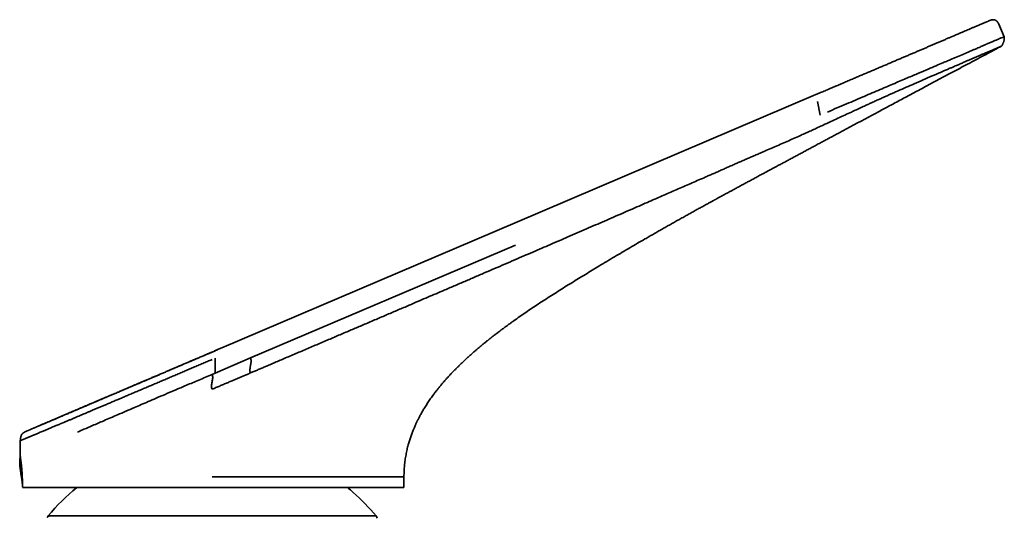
# Model space of a CAD drawing. Header units: millimetres. Extents: x 8 to 778, y 12 to 779.
# Tile 16 of 17: x 567 to 669, y 727 to 779. Entities that reach past the tile are written whole.
import ezdxf

# ---------------------------------------------------------------- set-up
doc = ezdxf.new("R2010")
doc.units = ezdxf.units.MM

msp = doc.modelspace()

# ---------------------------------------------------------------- linework, layer by layer
at = {"color": 7, "linetype": 'Continuous', "lineweight": 35}
for p, q in [((668.81, 778.18), (669.37, 776.87)), ((618.41, 757.48), (649.74, 770.83)), ((649.9, 770.12), (650.2, 768.7)), ((587.81, 744.44), (618.41, 757.48)), ((618.42, 755.16), (590.81, 743.39)), ((587.35, 744.25), (587.05, 744.12)), ((586.8, 744.01), (586.8, 744.01)), ((590.81, 743.39), (587.1, 741.81)), ((587.1, 741.81), (587.1, 743.36)), ((587.1, 741.81), (586.8, 741.68)), ((567.72, 735.88), (567.77, 735.9)), ((566.8, 734.77), (566.8, 733.14)), ((606.8, 731), (606.8, 729.89)), ((567.02, 730.2), (567.02, 730.2)), ((606.8, 729.89), (600.91, 729.89))]:
    msp.add_line(p, q, dxfattribs=at)
at = {"color": 7, "linetype": 'Continuous', "lineweight": 35, "flags": 128}
msp.add_lwpolyline([(567.04, 729.89), (567.04, 729.89), (567.04, 729.89)], dxfattribs=at)
at = {"color": 7, "linetype": 'Continuous', "lineweight": 35}
for centre, radius, start, end in [((567.04, 729.89), 0.000115, 92.9797, 135.7696), ((586.8, 712.69), 22.25, 129.3528, 140.2041), ((586.8, 712.69), 22.25, 48.6133, 50.6419), ((586.8, 712.69), 22.25, 39.7959, 48.6133), ((603.51, 726.61), 0.5, 9.0782, 39.7972)]:
    msp.add_arc(centre, radius, start, end, dxfattribs=at)
for points, knots in [([(649.74, 770.83), (649.9, 770.9), (650.22, 771.04), (650.7, 771.24), (651.18, 771.44), (651.66, 771.65), (652.14, 771.85), (652.61, 772.05), (653.08, 772.26), (653.54, 772.45), (653.98, 772.64), (654.4, 772.82), (654.82, 772.99), (655.23, 773.17), (655.64, 773.34), (656.05, 773.52), (656.45, 773.69), (656.86, 773.86), (657.26, 774.03), (657.65, 774.2), (658.04, 774.37), (658.42, 774.53), (658.8, 774.69), (659.17, 774.85), (659.53, 775), (659.9, 775.16), (660.26, 775.31), (660.62, 775.46), (660.97, 775.61), (661.31, 775.76), (661.65, 775.9), (661.98, 776.04), (662.32, 776.19), (662.66, 776.34), (663.01, 776.48), (663.34, 776.63), (663.63, 776.75), (663.87, 776.85), (664.06, 776.93), (664.25, 777.01), (664.44, 777.09), (664.66, 777.19), (664.91, 777.29), (665.18, 777.41), (665.44, 777.52), (665.66, 777.61), (665.84, 777.69), (665.98, 777.75), (666.12, 777.81), (666.26, 777.87), (666.41, 777.93), (666.57, 778), (666.73, 778.07), (666.89, 778.14), (667.03, 778.2), (667.17, 778.26), (667.29, 778.31), (667.4, 778.35), (667.5, 778.4), (667.59, 778.43), (667.66, 778.47), (667.73, 778.5), (667.78, 778.52), (667.82, 778.54), (667.85, 778.55), (667.87, 778.56), (667.87, 778.56), (667.87, 778.56)], [0, 0, 0, 0, 0.0175415, 0.0350522, 0.0525421, 0.0700214, 0.0875003, 0.1049888, 0.1224971, 0.1400816, 0.1558424, 0.1715713, 0.1872758, 0.2029635, 0.218642, 0.2343189, 0.2500019, 0.2657932, 0.2815367, 0.2972404, 0.3129122, 0.3285602, 0.3439134, 0.3592591, 0.374605, 0.3901383, 0.4059372, 0.4216871, 0.4373965, 0.4530745, 0.4687297, 0.4843711, 0.5000077, 0.5176665, 0.5352507, 0.5527734, 0.570248, 0.5812136, 0.5921689, 0.6031173, 0.6140621, 0.6250067, 0.6426622, 0.6602419, 0.6777605, 0.6952327, 0.7061983, 0.7171552, 0.728107, 0.7390575, 0.7500105, 0.7657479, 0.7814306, 0.7970697, 0.8126768, 0.8282632, 0.8438404, 0.8594199, 0.8750131, 0.8907037, 0.9063518, 0.9219692, 0.9375679, 0.95316, 0.9687572, 0.9843717, 1, 1, 1, 1]), ([(668.81, 778.18), (668.8, 778.2), (668.79, 778.23), (668.77, 778.27), (668.75, 778.3), (668.73, 778.33), (668.72, 778.36), (668.71, 778.37), (668.7, 778.39), (668.69, 778.4), (668.67, 778.42), (668.66, 778.43), (668.64, 778.46), (668.61, 778.49), (668.56, 778.53), (668.5, 778.57), (668.43, 778.6), (668.37, 778.62), (668.3, 778.64), (668.23, 778.64), (668.18, 778.64), (668.14, 778.63), (668.11, 778.63), (668.08, 778.62), (668.05, 778.62), (668.02, 778.61), (667.98, 778.6), (667.93, 778.58), (667.89, 778.57), (667.87, 778.56)], [0, 0, 0, 0, 0.042839, 0.085169, 0.120349, 0.152073, 0.176069, 0.19278, 0.206465, 0.22119, 0.236917, 0.253611, 0.271217, 0.322176, 0.37864, 0.440345, 0.502041, 0.561994, 0.621156, 0.68015, 0.736074, 0.762265, 0.787183, 0.810751, 0.834004, 0.863366, 0.900329, 0.945582, 1, 1, 1, 1]), ([(650.94, 769.01), (651.61, 769.3), (652.9, 769.85), (654.75, 770.63), (656.42, 771.35), (657.93, 771.99), (659.26, 772.56), (660.42, 773.05), (661.41, 773.47), (662.25, 773.83), (662.92, 774.12), (663.44, 774.34), (663.76, 774.47), (663.94, 774.55), (664.03, 774.59), (664.1, 774.62), (664.18, 774.65), (664.24, 774.68), (664.75, 774.89), (665.26, 775.11), (665.76, 775.33), (665.92, 775.39), (666.07, 775.46), (666.22, 775.52), (666.37, 775.58), (666.55, 775.66), (666.81, 775.77), (667.06, 775.88), (667.28, 775.97), (667.43, 776.04), (667.6, 776.11), (667.77, 776.18), (667.94, 776.26), (668.27, 776.4), (668.69, 776.58), (669.08, 776.75), (669.33, 776.85), (669.36, 776.86), (669.37, 776.87)], [0, 0, 0, 0, 0.071292, 0.137835, 0.199527, 0.256287, 0.308046, 0.354757, 0.396392, 0.432928, 0.464347, 0.486781, 0.505596, 0.509926, 0.514008, 0.517842, 0.521427, 0.524764, 0.527854, 0.59676, 0.605783, 0.614805, 0.623825, 0.632844, 0.64186, 0.650875, 0.666924, 0.692283, 0.702802, 0.714352, 0.726932, 0.740539, 0.755171, 0.770827, 0.830818, 0.887751, 0.94399, 1, 1, 1, 1]), ([(669.03, 775.85), (669.03, 775.85), (669.03, 775.85), (669.03, 775.86), (669.04, 775.86), (669.04, 775.86), (669.04, 775.86), (669.04, 775.86), (669.05, 775.86), (669.05, 775.86), (669.05, 775.86), (669.05, 775.86), (669.05, 775.86), (669.05, 775.86), (669.05, 775.86), (669.05, 775.86), (669.05, 775.86), (669.05, 775.86), (669.05, 775.86), (669.05, 775.86), (669.05, 775.86), (669.05, 775.86), (669.05, 775.86), (669.05, 775.86), (669.05, 775.86), (669.05, 775.87), (669.05, 775.87), (669.05, 775.87), (669.05, 775.87), (669.06, 775.87), (669.06, 775.87), (669.06, 775.87), (669.06, 775.87), (669.06, 775.87), (669.06, 775.88), (669.07, 775.88), (669.07, 775.88), (669.08, 775.89), (669.08, 775.89), (669.08, 775.89), (669.09, 775.9), (669.09, 775.9), (669.09, 775.9), (669.09, 775.9), (669.09, 775.9), (669.1, 775.9), (669.1, 775.91), (669.1, 775.91), (669.11, 775.91), (669.11, 775.92), (669.11, 775.92), (669.12, 775.92), (669.12, 775.93), (669.14, 775.95), (669.15, 775.97), (669.17, 775.99), (669.19, 776.03), (669.22, 776.08), (669.25, 776.15), (669.28, 776.22), (669.31, 776.29), (669.34, 776.37), (669.35, 776.43), (669.36, 776.49), (669.37, 776.53), (669.38, 776.57), (669.38, 776.61), (669.39, 776.66), (669.39, 776.7), (669.39, 776.73), (669.39, 776.76), (669.38, 776.79), (669.38, 776.84), (669.37, 776.87), (669.37, 776.88)], [0, 0, 0, 0, 0.026139, 0.077596, 0.121655, 0.158293, 0.184252, 0.204509, 0.21906, 0.227904, 0.230193, 0.230811, 0.230994, 0.231056, 0.231104, 0.231124, 0.231144, 0.231165, 0.231188, 0.231245, 0.231435, 0.23169, 0.232086, 0.23277, 0.233917, 0.235734, 0.238068, 0.239736, 0.240388, 0.240984, 0.241594, 0.242283, 0.244067, 0.248052, 0.253782, 0.2707, 0.295033, 0.321894, 0.340382, 0.348062, 0.350694, 0.351782, 0.352773, 0.353723, 0.354701, 0.356957, 0.359884, 0.363638, 0.373878, 0.380385, 0.383823, 0.3875, 0.396146, 0.407268, 0.421442, 0.439099, 0.468587, 0.504026, 0.545181, 0.591074, 0.640447, 0.694949, 0.730633, 0.763264, 0.791291, 0.814793, 0.834679, 0.862024, 0.893041, 0.906319, 0.92189, 0.943252, 0.969679, 1, 1, 1, 1]), ([(606.8, 731), (606.8, 731.06), (606.8, 731.22), (606.81, 731.47), (606.82, 731.75), (606.84, 732.03), (606.87, 732.31), (606.9, 732.6), (606.94, 732.89), (606.99, 733.17), (607.04, 733.44), (607.09, 733.71), (607.15, 733.96), (607.21, 734.21), (607.27, 734.44), (607.34, 734.66), (607.4, 734.87), (607.47, 735.08), (607.54, 735.29), (607.61, 735.49), (607.69, 735.67), (607.75, 735.85), (607.82, 736.01), (607.89, 736.16), (607.95, 736.3), (608, 736.43), (608.05, 736.54), (608.1, 736.63), (608.14, 736.72), (608.17, 736.79), (608.21, 736.86), (608.24, 736.93), (608.28, 737.01), (608.34, 737.13), (608.42, 737.27), (608.5, 737.43), (608.59, 737.59), (608.69, 737.77), (608.8, 737.95), (608.91, 738.14), (609.04, 738.35), (609.17, 738.55), (609.3, 738.75), (609.44, 738.96), (609.58, 739.17), (609.74, 739.39), (609.9, 739.61), (610.08, 739.84), (610.27, 740.08), (610.45, 740.31), (610.64, 740.54), (610.82, 740.76), (611.01, 740.98), (611.2, 741.19), (611.39, 741.4), (611.58, 741.61), (611.79, 741.83), (612.03, 742.08), (612.28, 742.33), (612.53, 742.58), (612.79, 742.84), (613.07, 743.1), (613.35, 743.36), (613.63, 743.61), (613.89, 743.85), (614.15, 744.07), (614.37, 744.26), (614.54, 744.4), (614.67, 744.52), (614.8, 744.62), (614.93, 744.73), (615.05, 744.83), (615.17, 744.93), (615.27, 745.01), (615.37, 745.09), (615.46, 745.16), (615.54, 745.22), (615.61, 745.28), (615.67, 745.33), (615.72, 745.37), (615.76, 745.4), (615.78, 745.42), (615.8, 745.43), (615.81, 745.44), (615.82, 745.45), (615.84, 745.46), (615.87, 745.49), (615.9, 745.51), (615.95, 745.55), (616.01, 745.6), (616.09, 745.66), (616.17, 745.73), (616.27, 745.8), (616.38, 745.89), (616.51, 745.98), (616.64, 746.08), (616.78, 746.19), (616.94, 746.31), (617.09, 746.42), (617.25, 746.54), (617.41, 746.66), (617.58, 746.78), (617.75, 746.9), (617.91, 747.03), (618.08, 747.15), (618.4, 747.37), (618.87, 747.71), (619.5, 748.14), (620.14, 748.58), (620.8, 749.01), (621.48, 749.46), (622.17, 749.9), (622.87, 750.34), (623.57, 750.79), (624.29, 751.23), (625, 751.67), (625.71, 752.1), (626.42, 752.53), (627.16, 752.98), (627.94, 753.45), (628.75, 753.93), (629.56, 754.41), (630.35, 754.88), (631.14, 755.34), (631.81, 755.73), (632.37, 756.05), (632.82, 756.3), (633.26, 756.56), (633.7, 756.81), (634.14, 757.06), (634.57, 757.3), (635.01, 757.55), (635.45, 757.8), (635.89, 758.04), (636.32, 758.28), (636.74, 758.52), (637.14, 758.74), (637.52, 758.95), (637.88, 759.14), (638.17, 759.3), (638.39, 759.42), (638.54, 759.51), (638.69, 759.59), (638.83, 759.67), (638.95, 759.73), (639.05, 759.79), (639.14, 759.84), (639.23, 759.88), (639.3, 759.93), (639.37, 759.96), (639.46, 760.01), (639.57, 760.07), (639.7, 760.14), (639.84, 760.22), (639.99, 760.3), (640.15, 760.39), (640.32, 760.48), (640.49, 760.57), (640.68, 760.67), (640.89, 760.79), (641.13, 760.92), (641.41, 761.07), (641.72, 761.24), (642.08, 761.43), (642.44, 761.63), (642.82, 761.83), (643.21, 762.04), (643.61, 762.26), (644.02, 762.48), (644.39, 762.68), (644.72, 762.85), (644.99, 763), (645.28, 763.16), (645.57, 763.31), (645.88, 763.48), (646.23, 763.67), (646.6, 763.86), (646.98, 764.07), (647.37, 764.28), (647.78, 764.5), (648.2, 764.73), (648.62, 764.95), (649.04, 765.18), (649.46, 765.4), (649.89, 765.63), (650.33, 765.87), (650.78, 766.11), (651.24, 766.35), (651.71, 766.61), (652.19, 766.86), (652.68, 767.13), (653.19, 767.4), (653.7, 767.67), (654.21, 767.94), (654.72, 768.22), (655.23, 768.49), (655.75, 768.77), (656.28, 769.05), (656.83, 769.35), (657.4, 769.65), (657.99, 769.97), (658.59, 770.29), (659.2, 770.61), (659.81, 770.94), (660.48, 771.3), (661.19, 771.68), (661.95, 772.08), (662.73, 772.5), (663.52, 772.92), (664.33, 773.35), (665.15, 773.79), (665.99, 774.24), (666.84, 774.69), (667.7, 775.14), (668.43, 775.53), (668.87, 775.77), (669.02, 775.85)], [0, 0, 0, 0, 0.002273, 0.005969, 0.009561, 0.013051, 0.016443, 0.020316, 0.024059, 0.027673, 0.031162, 0.034595, 0.037901, 0.041081, 0.044136, 0.047068, 0.049876, 0.052561, 0.055406, 0.0581, 0.060641, 0.063029, 0.065264, 0.067345, 0.069272, 0.071044, 0.072504, 0.073837, 0.075044, 0.076125, 0.077078, 0.077943, 0.078839, 0.080748, 0.082818, 0.085051, 0.087447, 0.090009, 0.092687, 0.095529, 0.098535, 0.101708, 0.104684, 0.107797, 0.111049, 0.11444, 0.117975, 0.121653, 0.125479, 0.129453, 0.132984, 0.136628, 0.140322, 0.143966, 0.147557, 0.151095, 0.154579, 0.159278, 0.163869, 0.16835, 0.172718, 0.177767, 0.182649, 0.187359, 0.191896, 0.196254, 0.200432, 0.202692, 0.204893, 0.207037, 0.209121, 0.211147, 0.213088, 0.214783, 0.216344, 0.21777, 0.21906, 0.220215, 0.22117, 0.222007, 0.222724, 0.223071, 0.223299, 0.223422, 0.22356, 0.223894, 0.224339, 0.224895, 0.225563, 0.226594, 0.227812, 0.229218, 0.230813, 0.232597, 0.234533, 0.236652, 0.238955, 0.241443, 0.24382, 0.246344, 0.248934, 0.251535, 0.254149, 0.256774, 0.259411, 0.26206, 0.271611, 0.281303, 0.29113, 0.301086, 0.311347, 0.321725, 0.332212, 0.342798, 0.353472, 0.36403, 0.374611, 0.385075, 0.395413, 0.407564, 0.419549, 0.431377, 0.443054, 0.454587, 0.465981, 0.472535, 0.479045, 0.485512, 0.491939, 0.498324, 0.504629, 0.510785, 0.517386, 0.523807, 0.530051, 0.536117, 0.542007, 0.547347, 0.552534, 0.557569, 0.55989, 0.562152, 0.564273, 0.566246, 0.568071, 0.569479, 0.570785, 0.571989, 0.57309, 0.574097, 0.57513, 0.576878, 0.578779, 0.580834, 0.582977, 0.585265, 0.58766, 0.590111, 0.592617, 0.595983, 0.599443, 0.602999, 0.607911, 0.612993, 0.618246, 0.62367, 0.629265, 0.635032, 0.640971, 0.647081, 0.651009, 0.655005, 0.659069, 0.663232, 0.66753, 0.67267, 0.67799, 0.683491, 0.689172, 0.695032, 0.701073, 0.707293, 0.713153, 0.719164, 0.725325, 0.731637, 0.7381, 0.744712, 0.751475, 0.758388, 0.76545, 0.772661, 0.78002, 0.787526, 0.794736, 0.802076, 0.809543, 0.817137, 0.824856, 0.83318, 0.841641, 0.850239, 0.858972, 0.867838, 0.876834, 0.887602, 0.898544, 0.909658, 0.920939, 0.932619, 0.944465, 0.956472, 0.968635, 0.980949, 0.993407, 1, 1, 1, 1]), ([(669.02, 775.85), (669.02, 775.85), (669.03, 775.85), (669.03, 775.85), (669.03, 775.85), (669.02, 775.85), (669.02, 775.85), (669.02, 775.85), (669.02, 775.85), (669.02, 775.85), (669.02, 775.85), (669.01, 775.84), (669, 775.84), (668.97, 775.83), (668.93, 775.81), (668.87, 775.78), (668.78, 775.75), (668.68, 775.7), (668.54, 775.64), (668.37, 775.57), (668.16, 775.48), (667.99, 775.41), (667.87, 775.36), (667.82, 775.34), (667.76, 775.31), (667.7, 775.29), (667.64, 775.26), (667.58, 775.23), (667.51, 775.2), (667.33, 775.13), (667.03, 775), (666.67, 774.85), (666.43, 774.74), (666.31, 774.69), (666.19, 774.64), (666.07, 774.59), (665.95, 774.53), (665.82, 774.48), (665.69, 774.42), (665.56, 774.37), (665.42, 774.31), (665.26, 774.24), (665.09, 774.16), (664.89, 774.08), (664.69, 773.99), (664.49, 773.91), (664.27, 773.81), (664.01, 773.7), (663.71, 773.57), (663.22, 773.36), (662.53, 773.06), (661.63, 772.68), (660.71, 772.28), (659.82, 771.89), (658.96, 771.51), (658.35, 771.24), (657.95, 771.07), (657.78, 770.99), (657.6, 770.91), (657.42, 770.83), (657.25, 770.76), (657.07, 770.68), (656.87, 770.59), (656.62, 770.47), (656.28, 770.32), (655.88, 770.14), (655.47, 769.95), (655.01, 769.74), (654.52, 769.52), (653.98, 769.27), (653.39, 768.99), (652.75, 768.7), (652.03, 768.36), (651.28, 768.01), (650.76, 767.78), (650.49, 767.65)], [0, 0, 0, 0, 0.00269, 0.005531, 0.008385, 0.01125, 0.014127, 0.017016, 0.019916, 0.022828, 0.025398, 0.029509, 0.038581, 0.051179, 0.067359, 0.087197, 0.104454, 0.123857, 0.145469, 0.169359, 0.192318, 0.217138, 0.222237, 0.22741, 0.232658, 0.237981, 0.243379, 0.248853, 0.254404, 0.260032, 0.292786, 0.32598, 0.333492, 0.341028, 0.348585, 0.356165, 0.363768, 0.371393, 0.379041, 0.386069, 0.393991, 0.402817, 0.412558, 0.423224, 0.434831, 0.443373, 0.45466, 0.467544, 0.482048, 0.498199, 0.53691, 0.575837, 0.614616, 0.652876, 0.685811, 0.71777, 0.724778, 0.731715, 0.73858, 0.745366, 0.752073, 0.758699, 0.765246, 0.775139, 0.787738, 0.802832, 0.820132, 0.834043, 0.853469, 0.8743, 0.893344, 0.918074, 0.943809, 0.970948, 1, 1, 1, 1]), ([(590.79, 741.83), (590.91, 741.88), (591.15, 741.98), (591.52, 742.14), (591.9, 742.3), (592.28, 742.46), (592.72, 742.65), (593.22, 742.86), (593.76, 743.09), (594.33, 743.34), (594.92, 743.59), (595.53, 743.85), (596.15, 744.11), (596.77, 744.38), (597.39, 744.64), (598.01, 744.91), (598.63, 745.17), (599.24, 745.43), (599.84, 745.69), (600.43, 745.94), (601.01, 746.19), (601.58, 746.43), (602.13, 746.66), (602.7, 746.91), (603.29, 747.16), (603.88, 747.41), (604.48, 747.67), (605.06, 747.91), (605.63, 748.16), (606.2, 748.4), (606.77, 748.64), (607.43, 748.93), (608.2, 749.26), (609.06, 749.63), (609.93, 750), (610.87, 750.4), (611.89, 750.84), (613, 751.31), (614.09, 751.78), (615.17, 752.25), (616.25, 752.71), (617.3, 753.16), (618.32, 753.6), (619.29, 754.02), (620.23, 754.42), (621.16, 754.82), (622.07, 755.22), (622.98, 755.61), (623.91, 756.01), (624.85, 756.42), (625.81, 756.83), (626.76, 757.25), (627.7, 757.65), (628.62, 758.06), (629.53, 758.45), (630.42, 758.84), (631.3, 759.22), (632.14, 759.59), (632.94, 759.94), (633.7, 760.27), (634.45, 760.59), (635.19, 760.92), (635.92, 761.24), (636.65, 761.55), (637.37, 761.87), (637.98, 762.13), (638.49, 762.36), (638.89, 762.53), (639.3, 762.71), (639.72, 762.9), (640.14, 763.08), (640.57, 763.27), (641, 763.46), (641.44, 763.65), (641.86, 763.83), (642.28, 764.02), (642.71, 764.21), (643.15, 764.4), (643.61, 764.59), (644.07, 764.79), (644.6, 765.03), (645.21, 765.29), (645.89, 765.58), (646.57, 765.88), (647.25, 766.18), (647.88, 766.46), (648.46, 766.72), (648.98, 766.95), (649.49, 767.19), (649.99, 767.42), (650.32, 767.58), (650.49, 767.65)], [0, 0, 0, 0, 0.005961, 0.012112, 0.018438, 0.024927, 0.031566, 0.040464, 0.049566, 0.058842, 0.068942, 0.079171, 0.089494, 0.099873, 0.110274, 0.120658, 0.13099, 0.141232, 0.15135, 0.161305, 0.170902, 0.180327, 0.18959, 0.198702, 0.208886, 0.218903, 0.22877, 0.2385, 0.24811, 0.257616, 0.267032, 0.276373, 0.290941, 0.305423, 0.319859, 0.334243, 0.35283, 0.371287, 0.389592, 0.407721, 0.425649, 0.443354, 0.460833, 0.476666, 0.492328, 0.507827, 0.523172, 0.538372, 0.553437, 0.569688, 0.585783, 0.601715, 0.617478, 0.633065, 0.648195, 0.663144, 0.677906, 0.692482, 0.70534, 0.718055, 0.730628, 0.743061, 0.755357, 0.767518, 0.779561, 0.791577, 0.798336, 0.805141, 0.812011, 0.818967, 0.826028, 0.833213, 0.840543, 0.848036, 0.854921, 0.861968, 0.869191, 0.876605, 0.884198, 0.89195, 0.899835, 0.911053, 0.92242, 0.933869, 0.945335, 0.956765, 0.965678, 0.974488, 0.983162, 0.991676, 1, 1, 1, 1]), ([(587.81, 744.44), (587.81, 744.44), (587.47, 744.3), (587.13, 744.15), (586.8, 744.01)], [0, 0, 0, 0, 0.011677, 1, 1, 1, 1]), ([(586.79, 744), (586.79, 744), (586.65, 743.94), (586.39, 743.83), (586, 743.66), (585.62, 743.5), (585.24, 743.34), (584.87, 743.19), (584.51, 743.03), (584.16, 742.88), (583.8, 742.73), (583.45, 742.58), (583.1, 742.43), (582.77, 742.29), (582.44, 742.15), (582.09, 742), (581.74, 741.85), (581.38, 741.69), (581.02, 741.54), (580.68, 741.4), (580.35, 741.26), (580.03, 741.12), (579.73, 740.99), (579.43, 740.87), (579.17, 740.75), (578.93, 740.65), (578.72, 740.56), (578.51, 740.47), (578.31, 740.39), (578.11, 740.3), (577.91, 740.22), (577.7, 740.13), (577.49, 740.04), (577.26, 739.94), (577.02, 739.84), (576.78, 739.74), (576.52, 739.63), (576.26, 739.52), (576, 739.41), (575.73, 739.29), (575.45, 739.17), (575.17, 739.05), (574.89, 738.93), (574.6, 738.81), (574.31, 738.69), (574.03, 738.57), (573.75, 738.45), (573.47, 738.33), (573.19, 738.21), (572.91, 738.09), (572.62, 737.97), (572.34, 737.85), (572.05, 737.72), (571.8, 737.62), (571.6, 737.53), (571.42, 737.46), (571.26, 737.39), (571.1, 737.32), (570.94, 737.25), (570.77, 737.18), (570.59, 737.1), (570.42, 737.03), (570.27, 736.96), (570.12, 736.9), (569.97, 736.84), (569.84, 736.78), (569.7, 736.72), (569.57, 736.67), (569.45, 736.62), (569.33, 736.57), (569.22, 736.52), (569.12, 736.48), (569.03, 736.44), (568.95, 736.4), (568.87, 736.37), (568.8, 736.34), (568.74, 736.31), (568.67, 736.28), (568.6, 736.26), (568.53, 736.23), (568.46, 736.19), (568.38, 736.16), (568.29, 736.12), (568.2, 736.08), (568.11, 736.05), (568.03, 736.01), (567.95, 735.98), (567.87, 735.95), (567.81, 735.92), (567.75, 735.89), (567.7, 735.87), (567.65, 735.85), (567.6, 735.83), (567.56, 735.81), (567.52, 735.8), (567.5, 735.79), (567.48, 735.78), (567.46, 735.77), (567.45, 735.76), (567.44, 735.76), (567.43, 735.75), (567.42, 735.75), (567.41, 735.75), (567.41, 735.75), (567.4, 735.74), (567.39, 735.74), (567.39, 735.74), (567.39, 735.74), (567.38, 735.73), (567.38, 735.73), (567.37, 735.73), (567.37, 735.73), (567.37, 735.73), (567.37, 735.73), (567.37, 735.73), (567.36, 735.73), (567.36, 735.72), (567.35, 735.72), (567.32, 735.71), (567.29, 735.69), (567.26, 735.67), (567.23, 735.66), (567.2, 735.64), (567.17, 735.62), (567.13, 735.59), (567.09, 735.56), (567.05, 735.53), (567.01, 735.49), (566.98, 735.45), (566.94, 735.41), (566.92, 735.36), (566.9, 735.31), (566.88, 735.26), (566.86, 735.2), (566.85, 735.14), (566.84, 735.07), (566.83, 735), (566.82, 734.92), (566.81, 734.85), (566.8, 734.8), (566.8, 734.77)], [0, 0, 0, 0, 0.00037, 0.013495, 0.026355, 0.03896, 0.051317, 0.063435, 0.075321, 0.086982, 0.098963, 0.11071, 0.12223, 0.133527, 0.144606, 0.155464, 0.168202, 0.18062, 0.192716, 0.204489, 0.215939, 0.226869, 0.237486, 0.247791, 0.257784, 0.265649, 0.273311, 0.280769, 0.288026, 0.295095, 0.302325, 0.309871, 0.317729, 0.326295, 0.3352, 0.344441, 0.354014, 0.363916, 0.374144, 0.384694, 0.395561, 0.406743, 0.418235, 0.430033, 0.442133, 0.453816, 0.465762, 0.477969, 0.490436, 0.503163, 0.516314, 0.529729, 0.543404, 0.557333, 0.566204, 0.57496, 0.583531, 0.591918, 0.600123, 0.610327, 0.620241, 0.629867, 0.639208, 0.648266, 0.657044, 0.665544, 0.674686, 0.683487, 0.691951, 0.70008, 0.707877, 0.715343, 0.722481, 0.729292, 0.735132, 0.740711, 0.746259, 0.752038, 0.75805, 0.764292, 0.770765, 0.779336, 0.788279, 0.797592, 0.807274, 0.817325, 0.827745, 0.838533, 0.847267, 0.85623, 0.86542, 0.874838, 0.884484, 0.894359, 0.9044, 0.911486, 0.918118, 0.924298, 0.930026, 0.935303, 0.94013, 0.944268, 0.948006, 0.951345, 0.954284, 0.956823, 0.95886, 0.960538, 0.961859, 0.962616, 0.963175, 0.963539, 0.963654, 0.963698, 0.963734, 0.963759, 0.963845, 0.964236, 0.965154, 0.966213, 0.967291, 0.968383, 0.969469, 0.970511, 0.972061, 0.973514, 0.974936, 0.976596, 0.978544, 0.979997, 0.981581, 0.983323, 0.98494, 0.986734, 0.98875, 0.991038, 0.993067, 0.995335, 0.997882, 1, 1, 1, 1]), ([(586.8, 744.01), (586.78, 744), (586.63, 743.93), (586.33, 743.81), (585.92, 743.63), (585.51, 743.46), (585.11, 743.29), (584.73, 743.13), (584.35, 742.97), (583.99, 742.81), (583.6, 742.65), (583.21, 742.48), (582.8, 742.31), (582.41, 742.14), (582.02, 741.97), (581.65, 741.81), (581.28, 741.65), (580.9, 741.5), (580.53, 741.34), (580.18, 741.19), (579.83, 741.04), (579.5, 740.9), (579.18, 740.76), (578.88, 740.64), (578.61, 740.52), (578.35, 740.41), (578.1, 740.3), (577.86, 740.2), (577.64, 740.1), (577.41, 740.01), (577.2, 739.92), (576.99, 739.83), (576.79, 739.74), (576.6, 739.66), (576.42, 739.58), (576.25, 739.51), (576.09, 739.44), (575.93, 739.38), (575.79, 739.32), (575.65, 739.26), (575.53, 739.21), (575.41, 739.16), (575.29, 739.11), (575.16, 739.05), (575.01, 738.99), (574.84, 738.91), (574.67, 738.84), (574.48, 738.76), (574.29, 738.68), (574.1, 738.6), (573.89, 738.51), (573.69, 738.42), (573.49, 738.34), (573.28, 738.25), (573.07, 738.16), (572.86, 738.07), (572.64, 737.98), (572.43, 737.89), (572.22, 737.8), (572.01, 737.71), (571.81, 737.62), (571.61, 737.54), (571.38, 737.44), (571.15, 737.34), (570.9, 737.23), (570.65, 737.13), (570.41, 737.03), (570.18, 736.93), (569.95, 736.83), (569.74, 736.74), (569.57, 736.67), (569.42, 736.6), (569.27, 736.54), (569.13, 736.48), (568.99, 736.42), (568.85, 736.36), (568.73, 736.31), (568.62, 736.26), (568.52, 736.22), (568.42, 736.18), (568.34, 736.14), (568.26, 736.11), (568.18, 736.08), (568.11, 736.05), (568.04, 736.02), (567.97, 735.99), (567.92, 735.96), (567.87, 735.94), (567.82, 735.92), (567.79, 735.91), (567.77, 735.9), (567.77, 735.9)], [0, 0, 0, 0, 0.001625, 0.01797, 0.033974, 0.049649, 0.065006, 0.079789, 0.094283, 0.108497, 0.122438, 0.13869, 0.154576, 0.170105, 0.185274, 0.20008, 0.214519, 0.229849, 0.244737, 0.25918, 0.273176, 0.286725, 0.299826, 0.312479, 0.323684, 0.334517, 0.344977, 0.355067, 0.364789, 0.374144, 0.383743, 0.392926, 0.401697, 0.410058, 0.41801, 0.425555, 0.432697, 0.439436, 0.446066, 0.452259, 0.458017, 0.463341, 0.468533, 0.473952, 0.481567, 0.489586, 0.498008, 0.506829, 0.516047, 0.525658, 0.53566, 0.546049, 0.556278, 0.566853, 0.577772, 0.589032, 0.600633, 0.61257, 0.624128, 0.635882, 0.647762, 0.659765, 0.671889, 0.687528, 0.703361, 0.719388, 0.735611, 0.752029, 0.768641, 0.785447, 0.797542, 0.809734, 0.822024, 0.83441, 0.846893, 0.859473, 0.87188, 0.882878, 0.893522, 0.903813, 0.913756, 0.923352, 0.932604, 0.943255, 0.953416, 0.963091, 0.972281, 0.980989, 0.989074, 0.996698, 1, 1, 1, 1]), ([(572.76, 737.28), (572.85, 737.32), (573.03, 737.39), (573.3, 737.51), (573.57, 737.62), (573.84, 737.74), (574.12, 737.85), (574.42, 737.98), (574.74, 738.12), (575.08, 738.26), (575.43, 738.41), (575.8, 738.56), (576.19, 738.73), (576.6, 738.9), (577.02, 739.08), (577.45, 739.26), (577.88, 739.44), (578.31, 739.63), (578.75, 739.81), (579.2, 740), (579.65, 740.2), (580.11, 740.39), (580.57, 740.59), (581.04, 740.78), (581.5, 740.98), (581.97, 741.18), (582.44, 741.38), (582.91, 741.58), (583.39, 741.78), (583.87, 741.99), (584.35, 742.19), (584.84, 742.4), (585.33, 742.61), (585.82, 742.82), (586.31, 743.03), (586.64, 743.16), (586.8, 743.23)], [0, 0, 0, 0, 0.023563, 0.046689, 0.06952, 0.092213, 0.114878, 0.137591, 0.164498, 0.191536, 0.21866, 0.245827, 0.276698, 0.307555, 0.338419, 0.369311, 0.400253, 0.431258, 0.462338, 0.493505, 0.524876, 0.556342, 0.587893, 0.619521, 0.651217, 0.682405, 0.713641, 0.744916, 0.776222, 0.80819, 0.840173, 0.87216, 0.904145, 0.936119, 0.968073, 1, 1, 1, 1]), ([(590.79, 741.83), (590.78, 741.86), (590.76, 741.91), (590.74, 742), (590.74, 742.1), (590.74, 742.19), (590.75, 742.29), (590.76, 742.4), (590.78, 742.5), (590.8, 742.62), (590.82, 742.75), (590.85, 742.89), (590.86, 743.01), (590.86, 743.12), (590.85, 743.22), (590.84, 743.31), (590.82, 743.36), (590.81, 743.39)], [0, 0, 0, 0, 0.055411, 0.112542, 0.172006, 0.233956, 0.298207, 0.364348, 0.431822, 0.499983, 0.590746, 0.679902, 0.766017, 0.827975, 0.887447, 0.944585, 1, 1, 1, 1]), ([(572.77, 735.67), (572.99, 735.77), (573.5, 735.99), (574.4, 736.38), (575.57, 736.88), (577.01, 737.5), (578.57, 738.17), (579.92, 738.75), (580.99, 739.21), (581.93, 739.61), (582.98, 740.06), (584.15, 740.56), (585.44, 741.1), (586.33, 741.48), (586.8, 741.68)], [0, 0, 0, 0, 0.057889, 0.132538, 0.223954, 0.332226, 0.457548, 0.557609, 0.61383, 0.677056, 0.747305, 0.824588, 0.908858, 1, 1, 1, 1]), ([(586.8, 741.68), (586.82, 741.62), (586.86, 741.5), (586.86, 741.31), (586.84, 741.11), (586.8, 740.9), (586.76, 740.7), (586.74, 740.5), (586.74, 740.31), (586.78, 740.19), (586.8, 740.13)], [0, 0, 0, 0, 0.117914, 0.240009, 0.368092, 0.500013, 0.63193, 0.760006, 0.882091, 1, 1, 1, 1]), ([(590.79, 741.83), (590.67, 741.78), (590.44, 741.68), (590.1, 741.54), (589.77, 741.39), (589.44, 741.25), (589.12, 741.12), (588.77, 740.97), (588.39, 740.81), (587.99, 740.64), (587.59, 740.47), (587.2, 740.3), (586.93, 740.18), (586.8, 740.13)], [0, 0, 0, 0, 0.087304, 0.172272, 0.255438, 0.337422, 0.419014, 0.501116, 0.600692, 0.700827, 0.801081, 0.901131, 1, 1, 1, 1]), ([(566.8, 734.77), (566.8, 734.77), (566.8, 734.77), (566.8, 734.77), (566.8, 734.77), (566.8, 734.77), (566.8, 734.77), (566.8, 734.78), (566.81, 734.78), (566.81, 734.78), (566.82, 734.78), (566.82, 734.78), (566.83, 734.79), (566.84, 734.79), (566.86, 734.8), (566.87, 734.8), (566.88, 734.81), (566.89, 734.81), (566.89, 734.81), (566.89, 734.81), (566.89, 734.81), (566.89, 734.81), (566.89, 734.81), (566.9, 734.82), (566.91, 734.82), (566.94, 734.83), (566.98, 734.85), (567.02, 734.87), (567.06, 734.88), (567.11, 734.9), (567.15, 734.92), (567.2, 734.94), (567.25, 734.96), (567.3, 734.98), (567.37, 735.01), (567.46, 735.05), (567.57, 735.1), (567.69, 735.15), (567.81, 735.2), (567.94, 735.25), (568.03, 735.29), (568.1, 735.32), (568.13, 735.33), (568.17, 735.35), (568.21, 735.36), (568.24, 735.38), (568.32, 735.41), (568.44, 735.46), (568.61, 735.53), (568.79, 735.61), (568.98, 735.69), (569.17, 735.77), (569.35, 735.84), (569.51, 735.91), (569.7, 735.99), (569.86, 736.06), (569.96, 736.1), (569.99, 736.12), (570.02, 736.13), (570.06, 736.14), (570.09, 736.16), (570.17, 736.19), (570.29, 736.24), (570.47, 736.32), (570.65, 736.39), (570.8, 736.46), (570.92, 736.51), (571, 736.54), (571.09, 736.57), (571.17, 736.61), (571.26, 736.64), (571.35, 736.68), (571.45, 736.72), (571.57, 736.78), (571.72, 736.83), (571.87, 736.9), (572.02, 736.96), (572.17, 737.02), (572.3, 737.08), (572.43, 737.14), (572.54, 737.19), (572.65, 737.23), (572.73, 737.27), (572.76, 737.28)], [0, 0, 0, 0, 0.000409, 0.004489, 0.009359, 0.015018, 0.021466, 0.028704, 0.036043, 0.044047, 0.052717, 0.062054, 0.072057, 0.082726, 0.092668, 0.103127, 0.114104, 0.115669, 0.116767, 0.117866, 0.118967, 0.120068, 0.121172, 0.122277, 0.128378, 0.147405, 0.166837, 0.186676, 0.202136, 0.217838, 0.233781, 0.249044, 0.264014, 0.278995, 0.293987, 0.320253, 0.346558, 0.372907, 0.399303, 0.422572, 0.445882, 0.451994, 0.458109, 0.464227, 0.470349, 0.476473, 0.482601, 0.508257, 0.534511, 0.561367, 0.588827, 0.616894, 0.637863, 0.659162, 0.680792, 0.709856, 0.713705, 0.717565, 0.721434, 0.725314, 0.729204, 0.733104, 0.752021, 0.77156, 0.791747, 0.812617, 0.821011, 0.82952, 0.838143, 0.846882, 0.855738, 0.864711, 0.875241, 0.885593, 0.901586, 0.916838, 0.931304, 0.944955, 0.957769, 0.969533, 0.980488, 0.99064, 1, 1, 1, 1]), ([(566.8, 733.14), (566.8, 733.13), (566.8, 733.1), (566.79, 733.05), (566.78, 733), (566.77, 732.94), (566.76, 732.87), (566.75, 732.77), (566.74, 732.68), (566.74, 732.6), (566.74, 732.52), (566.74, 732.44), (566.74, 732.37), (566.74, 732.3), (566.75, 732.23), (566.76, 732.15), (566.76, 732.06), (566.77, 731.98), (566.78, 731.91), (566.79, 731.85), (566.8, 731.81), (566.8, 731.77), (566.81, 731.74), (566.81, 731.71), (566.82, 731.66), (566.82, 731.61), (566.83, 731.55), (566.84, 731.48), (566.86, 731.41), (566.87, 731.32), (566.88, 731.23), (566.9, 731.12), (566.91, 731.04), (566.92, 730.97), (566.93, 730.92), (566.94, 730.87), (566.95, 730.82), (566.96, 730.76), (566.97, 730.68), (566.98, 730.58), (566.99, 730.47), (567.01, 730.35), (567.02, 730.26), (567.02, 730.21)], [0, 0, 0, 0, 0.0154589, 0.036409, 0.0547183, 0.0721526, 0.1051878, 0.1368214, 0.1670988, 0.1955722, 0.2221808, 0.246953, 0.2699085, 0.2928169, 0.3163902, 0.3433162, 0.3736044, 0.4072647, 0.4291596, 0.4480365, 0.4636171, 0.4758995, 0.4849073, 0.4959, 0.5102971, 0.5280999, 0.5493099, 0.5739261, 0.5994476, 0.6236116, 0.6643847, 0.7005932, 0.7322427, 0.7500146, 0.7659492, 0.7810868, 0.7990299, 0.8200848, 0.8442496, 0.8767191, 0.9135021, 0.9545962, 1, 1, 1, 1]), ([(566.8, 733.14), (566.8, 733.14), (566.8, 733.14), (566.81, 733.13), (566.81, 733.11), (566.81, 733.1), (566.81, 733.1), (566.81, 733.1)], [0, 0, 0, 0, 0.248775, 0.49842, 0.749109, 0.874185, 1, 1, 1, 1]), ([(566.8, 733.1), (566.81, 733.09), (566.81, 733.06), (566.81, 733.03), (566.82, 732.98), (566.83, 732.94), (566.83, 732.9), (566.84, 732.85), (566.85, 732.78), (566.86, 732.7), (566.87, 732.61), (566.88, 732.53), (566.89, 732.43), (566.9, 732.33), (566.92, 732.22), (566.93, 732.1), (566.94, 731.97), (566.95, 731.85), (566.96, 731.77), (566.96, 731.74)], [0, 0, 0, 0, 0.0671, 0.129819, 0.18818, 0.242227, 0.292026, 0.337673, 0.398021, 0.463276, 0.523197, 0.577626, 0.637526, 0.698208, 0.759719, 0.821999, 0.892869, 0.952039, 1, 1, 1, 1]), ([(566.96, 731.74), (566.96, 731.71), (566.97, 731.65), (566.98, 731.54), (566.98, 731.42), (566.99, 731.31), (567, 731.19), (567, 731.09), (567.01, 731.03), (567.01, 731)], [0, 0, 0, 0, 0.135446, 0.271414, 0.433559, 0.609173, 0.76392, 0.8886, 1, 1, 1, 1]), ([(567.02, 730.19), (567.02, 730.25), (567.02, 730.39), (567.02, 730.6), (567.02, 730.77), (567.01, 730.9), (567.01, 730.97), (567.01, 731)], [0, 0, 0, 0, 0.247549, 0.49592, 0.74734, 0.873579, 1, 1, 1, 1]), ([(586.8, 731), (587.07, 731), (587.59, 731), (588.36, 731), (589.12, 731), (589.9, 731), (590.7, 731), (591.52, 731), (592.37, 731), (593.23, 731), (594.13, 731), (595.05, 731), (595.99, 731), (596.9, 731), (597.88, 731), (598.9, 731), (599.96, 731), (600.95, 731), (601.87, 731), (602.72, 731), (603.49, 731), (604.19, 731), (604.8, 731), (605.31, 731), (605.72, 731), (606.05, 731), (606.33, 731), (606.54, 731), (606.7, 731), (606.79, 731), (606.79, 731), (606.8, 731)], [0, 0, 0, 0, 0.02549, 0.049973, 0.074232, 0.099057, 0.125203, 0.152314, 0.18049, 0.209379, 0.238639, 0.272, 0.305365, 0.338663, 0.371812, 0.415673, 0.459195, 0.502455, 0.545513, 0.588358, 0.630954, 0.67328, 0.715399, 0.757398, 0.793335, 0.829075, 0.864427, 0.8992, 0.933657, 0.968589, 1, 1, 1, 1]), ([(567.02, 730.22), (567.02, 730.22), (567.02, 730.22), (567.02, 730.22), (567.02, 730.22), (567.02, 730.21), (567.02, 730.21)], [0, 0, 0, 0, 0.2476445, 0.512347, 0.7941087, 1, 1, 1, 1]), ([(567.02, 730.19), (567.02, 730.19), (567.02, 730.2), (567.02, 730.21), (567.02, 730.21)], [0, 0, 0, 0, 0.187948, 1, 1, 1, 1]), ([(567.03, 729.97), (567.03, 729.98), (567.03, 729.98), (567.03, 729.99), (567.03, 730), (567.03, 730), (567.03, 730.01), (567.03, 730.01), (567.03, 730.02), (567.03, 730.03), (567.03, 730.03), (567.03, 730.04), (567.03, 730.04), (567.03, 730.04), (567.03, 730.04), (567.03, 730.04), (567.03, 730.04), (567.03, 730.04), (567.03, 730.04), (567.03, 730.05), (567.03, 730.05), (567.03, 730.06), (567.03, 730.07), (567.03, 730.08), (567.03, 730.1), (567.03, 730.11), (567.03, 730.14), (567.02, 730.16), (567.02, 730.18), (567.02, 730.19)], [0, 0, 0, 0, 0.065716, 0.105989, 0.136328, 0.148172, 0.158186, 0.166914, 0.175156, 0.183851, 0.193808, 0.205581, 0.209255, 0.212262, 0.213033, 0.213391, 0.213753, 0.214548, 0.215528, 0.218239, 0.222099, 0.249859, 0.297881, 0.366316, 0.455212, 0.564589, 0.694458, 0.844825, 1, 1, 1, 1]), ([(567.02, 730.19), (567.02, 730.18), (567.02, 730.18), (567.02, 730.16), (567.02, 730.15), (567.02, 730.14), (567.03, 730.13), (567.03, 730.12), (567.03, 730.11), (567.03, 730.11), (567.03, 730.1), (567.03, 730.09), (567.03, 730.09), (567.03, 730.08), (567.03, 730.08), (567.03, 730.07), (567.03, 730.07), (567.03, 730.06), (567.03, 730.06), (567.03, 730.05), (567.03, 730.04), (567.03, 730.03), (567.03, 730.02), (567.03, 730.02), (567.03, 730.02), (567.03, 730.01), (567.03, 730.01), (567.03, 730.01), (567.03, 730.01), (567.03, 730), (567.03, 730), (567.03, 729.99), (567.03, 729.98), (567.03, 729.98), (567.03, 729.98), (567.03, 729.97)], [0, 0, 0, 0, 0.085806, 0.185419, 0.277021, 0.360611, 0.436191, 0.503764, 0.563331, 0.614896, 0.658464, 0.694046, 0.721658, 0.74134, 0.750967, 0.758041, 0.764109, 0.769358, 0.774078, 0.778658, 0.78352, 0.789023, 0.802835, 0.806722, 0.808284, 0.809025, 0.809778, 0.811432, 0.813438, 0.818872, 0.836415, 0.863452, 0.900181, 0.946676, 1, 1, 1, 1]), ([(567.02, 730.19), (567.03, 730.14), (567.03, 730.06), (567.03, 729.97), (567.04, 729.93)], [0, 0, 0, 0, 0.499968, 1, 1, 1, 1]), ([(606.8, 729.89), (606.8, 729.89), (606.79, 729.89), (606.76, 729.89), (606.72, 729.89), (606.66, 729.89), (606.58, 729.89), (606.48, 729.89), (606.36, 729.89), (606.22, 729.89), (606.05, 729.89), (605.86, 729.89), (605.65, 729.89), (605.42, 729.89), (605.16, 729.89), (604.87, 729.89), (604.56, 729.89), (604.23, 729.89), (603.88, 729.89), (603.51, 729.89), (603.14, 729.89), (602.75, 729.89), (602.34, 729.89), (601.92, 729.89), (601.47, 729.89), (601, 729.89), (600.5, 729.89), (599.98, 729.89), (599.45, 729.89), (598.9, 729.89), (598.35, 729.89), (597.8, 729.89), (597.24, 729.89), (596.68, 729.89), (596.1, 729.89), (595.5, 729.89), (594.88, 729.89), (594.24, 729.89), (593.59, 729.89), (592.93, 729.89), (592.26, 729.89), (591.6, 729.89), (590.95, 729.89), (590.3, 729.89), (589.65, 729.89), (589, 729.89), (588.34, 729.89), (587.65, 729.89), (586.96, 729.89), (586.26, 729.89), (585.56, 729.89), (584.87, 729.89), (584.19, 729.89), (583.53, 729.89), (582.88, 729.89), (582.24, 729.89), (581.6, 729.89), (580.96, 729.89), (580.31, 729.89), (579.65, 729.89), (579, 729.89), (578.37, 729.89), (577.74, 729.89), (577.14, 729.89), (576.56, 729.89), (576, 729.89), (575.45, 729.89), (574.91, 729.89), (574.38, 729.89), (573.85, 729.89), (573.33, 729.89), (572.82, 729.89), (572.33, 729.89), (571.86, 729.89), (571.41, 729.89), (570.99, 729.89), (570.6, 729.89), (570.22, 729.89), (569.86, 729.89), (569.52, 729.89), (569.18, 729.89), (568.86, 729.89), (568.56, 729.89), (568.28, 729.89), (568.03, 729.89), (567.81, 729.89), (567.61, 729.89), (567.45, 729.89), (567.3, 729.89), (567.17, 729.89), (567.08, 729.89), (567.04, 729.89)], [0, 0, 0, 0, 0.0100006, 0.0199972, 0.0299922, 0.0399911, 0.0499925, 0.0599925, 0.0699908, 0.0809885, 0.0919873, 0.1029865, 0.1139853, 0.1249839, 0.1366491, 0.1483144, 0.1599796, 0.1716448, 0.1833101, 0.1949753, 0.2059739, 0.2169726, 0.2279713, 0.2389701, 0.2499688, 0.261634, 0.2732993, 0.2849645, 0.2966297, 0.3082949, 0.3199601, 0.3309588, 0.3419574, 0.3529561, 0.3639548, 0.3749535, 0.3866188, 0.398284, 0.4099493, 0.4216146, 0.4332799, 0.4449451, 0.4559438, 0.4669425, 0.4779413, 0.4889403, 0.4999387, 0.5116028, 0.5232667, 0.534931, 0.5465955, 0.5582603, 0.5699252, 0.5809238, 0.5919226, 0.6029216, 0.6139209, 0.6249203, 0.6365865, 0.648253, 0.6599197, 0.6715867, 0.6832537, 0.694921, 0.7059219, 0.7169229, 0.727924, 0.7389253, 0.7499271, 0.7615958, 0.7732644, 0.784933, 0.796602, 0.8082715, 0.8199419, 0.8309462, 0.8419504, 0.8529535, 0.8639546, 0.8749544, 0.8866228, 0.898296, 0.9099761, 0.9216589, 0.9333361, 0.9450027, 0.9559923, 0.9669805, 0.9779775, 0.9889853, 1, 1, 1, 1]), ([(567.04, 729.89), (567.06, 729.89), (567.11, 729.89), (567.2, 729.89), (567.3, 729.89), (567.41, 729.89), (567.53, 729.89), (567.66, 729.89), (567.8, 729.89), (567.95, 729.89), (568.12, 729.89), (568.31, 729.89), (568.53, 729.89), (568.76, 729.89), (569, 729.89), (569.26, 729.89), (569.52, 729.89), (569.77, 729.89), (570.02, 729.89), (570.28, 729.89), (570.54, 729.89), (570.82, 729.89), (571.1, 729.89), (571.39, 729.89), (571.68, 729.89), (572, 729.89), (572.34, 729.89), (572.58, 729.89), (572.69, 729.89)], [0, 0, 0, 0, 0.037015, 0.074054, 0.111115, 0.148193, 0.185284, 0.221722, 0.258164, 0.294606, 0.331044, 0.374409, 0.417755, 0.461073, 0.504355, 0.547596, 0.590789, 0.627686, 0.66454, 0.701358, 0.738147, 0.774912, 0.811005, 0.847087, 0.883165, 0.919244, 0.962206, 1, 1, 1, 1]), ([(569.71, 726.93), (569.68, 726.89), (569.61, 726.81), (569.6, 726.78), (569.63, 726.79), (569.71, 726.86), (569.82, 726.95), (569.85, 726.92), (569.91, 726.93), (569.99, 726.93), (570.07, 726.93), (570.19, 726.93), (570.35, 726.93), (570.51, 726.93), (570.7, 726.93), (570.89, 726.93), (571.12, 726.93), (571.38, 726.93), (571.72, 726.93), (572.11, 726.93), (572.56, 726.93), (573.18, 726.93), (574.03, 726.93), (575.17, 726.93), (576.27, 726.93), (577.3, 726.93), (578.22, 726.93), (579.2, 726.93), (580.22, 726.93), (581.25, 726.93), (582.29, 726.93), (583.33, 726.93), (584.42, 726.93), (585.55, 726.93), (586.57, 726.93), (587.45, 726.93), (588.22, 726.93), (588.98, 726.93), (589.61, 726.93), (590.09, 726.93), (590.46, 726.93), (590.85, 726.93), (591.27, 726.93), (591.7, 726.93), (592.32, 726.93), (593.05, 726.93), (593.79, 726.93), (594.31, 726.93), (594.81, 726.93), (595.36, 726.93), (595.97, 726.93), (596.52, 726.93), (597.13, 726.93), (597.79, 726.93), (598.48, 726.93), (599.13, 726.93), (599.75, 726.93), (600.33, 726.93), (600.92, 726.93), (601.48, 726.93), (602.02, 726.93), (602.49, 726.93), (602.88, 726.93), (603.28, 726.93), (603.62, 726.93), (603.85, 726.93), (603.88, 726.93), (603.9, 726.93)], [0, 0, 0, 0, 0.005441, 0.011623, 0.018578, 0.025498, 0.032202, 0.03968, 0.04912, 0.056135, 0.064206, 0.0735, 0.08612, 0.097883, 0.106609, 0.118199, 0.128118, 0.140122, 0.154056, 0.169515, 0.185144, 0.200955, 0.230496, 0.260614, 0.291354, 0.31122, 0.331454, 0.352062, 0.373045, 0.394404, 0.413743, 0.433728, 0.454348, 0.475589, 0.497437, 0.511059, 0.525315, 0.540192, 0.554046, 0.560672, 0.567751, 0.575279, 0.583249, 0.591655, 0.600492, 0.61974, 0.634677, 0.645405, 0.652003, 0.666559, 0.679983, 0.692297, 0.703522, 0.722151, 0.739301, 0.755003, 0.773571, 0.790716, 0.806464, 0.8288, 0.848898, 0.869358, 0.890024, 0.908325, 0.940507, 0.970946, 1, 1, 1, 1])]:
    msp.add_open_spline(points, degree=3, knots=knots, dxfattribs=at)

doc.saveas('drawing.dxf')
